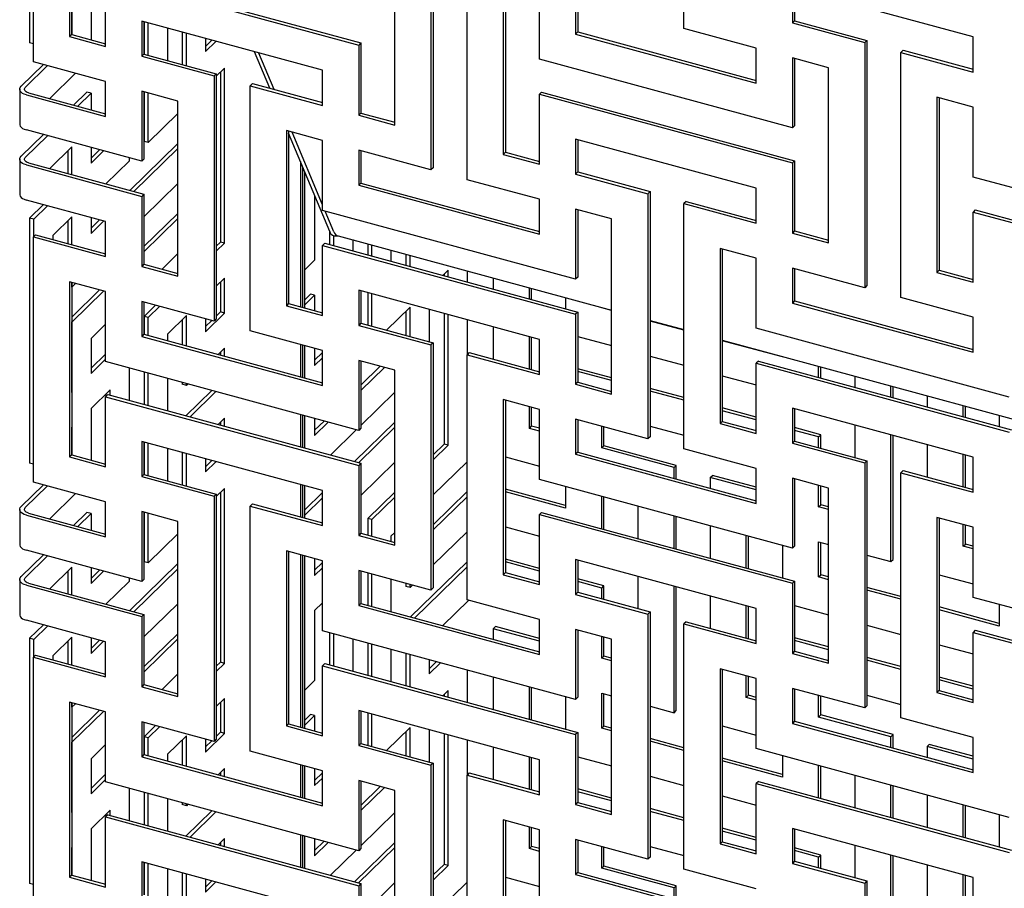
# Model space of a CAD drawing. Header units: millimetres. Extents: x 441 to 4541, y 1015 to 3885.
# Tile 20 of 33: x 3531 to 3782, y 3253 to 3474. Entities that reach past the tile are written whole.
import ezdxf

# ---------------------------------------------------------------- set-up
doc = ezdxf.new("R2010")
doc.units = ezdxf.units.MM
doc.header["$LTSCALE"] = 15

msp = doc.modelspace()

# ---------------------------------------------------------------- linework, layer by layer
for p, q in [((3533.77, 3530.71), (3533.77, 3468.2)), ((3534.72, 3463.38), (3534.72, 3525.88)), ((3543.93, 3514.45), (3543.93, 3469.81)), ((3544.49, 3514.3), (3544.49, 3470.35)), ((3636.62, 3498.89), (3636.62, 3436.38)), ((3636.06, 3498.34), (3636.06, 3435.84)), ((3645.27, 3433.33), (3645.27, 3495.84)), ((3626.85, 3447.27), (3626.85, 3491.91)), ((3700.55, 3471.88), (3700.55, 3489.74)), ((3553.15, 3467.3), (3553.15, 3485.16)), ((3553.15, 3485.16), (3617.64, 3467.63)), ((3553.71, 3485.71), (3618.2, 3468.18)), ((3654.49, 3484.4), (3654.49, 3439.76)), ((3655.05, 3484.25), (3655.05, 3440.31)), ((3549.42, 3482.15), (3549.42, 3469.01)), ((3663.7, 3464.04), (3663.7, 3481.9)), ((3774.25, 3469.71), (3728.19, 3482.23)), ((3728.19, 3482.23), (3728.19, 3473.3)), ((3728.75, 3482.08), (3728.75, 3473.85)), ((3672.91, 3479.4), (3672.91, 3470.47)), ((3673.47, 3479.24), (3673.47, 3471.01)), ((3544.56, 3470.34), (3544.56, 3477.4)), ((3608.42, 3461.21), (3562.36, 3473.73)), ((3562.36, 3473.73), (3562.36, 3464.8)), ((3562.92, 3473.57), (3562.92, 3465.35)), ((3562.94, 3473.57), (3562.94, 3465.34)), ((3728.75, 3473.85), (3728.19, 3473.3)), ((3728.19, 3473.3), (3746.61, 3468.3)), ((3728.75, 3473.85), (3747.17, 3468.84)), ((3564, 3465.05), (3564, 3473.28)), ((3568.87, 3471.96), (3568.87, 3463.73)), ((3572.66, 3470.93), (3572.66, 3462.7)), ((3673.47, 3471.01), (3672.91, 3470.47)), ((3673.47, 3471.01), (3718.98, 3458.65)), ((3718.98, 3466.88), (3700.55, 3471.88)), ((3544.49, 3470.35), (3543.93, 3469.81)), ((3543.93, 3469.81), (3553.15, 3467.3)), ((3544.49, 3470.35), (3553.15, 3468)), ((3573.73, 3462.41), (3573.73, 3470.64)), ((3578.59, 3469.32), (3578.59, 3465.97)), ((3580.2, 3468.88), (3578.59, 3467.3)), ((3578.59, 3465.97), (3581.27, 3468.59)), ((3672.91, 3470.47), (3718.98, 3457.95)), ((3747.17, 3468.84), (3746.61, 3468.3)), ((3746.61, 3468.3), (3746.61, 3405.79)), ((3747.17, 3468.84), (3747.17, 3406.34)), ((3774.25, 3460.78), (3774.25, 3469.71)), ((3534.72, 3467.95), (3533.77, 3468.2)), ((3594.97, 3456.64), (3591.08, 3465.92)), ((3618.2, 3468.18), (3617.64, 3467.63)), ((3617.64, 3467.63), (3617.64, 3449.78)), ((3618.2, 3468.18), (3618.2, 3450.32)), ((3718.98, 3457.95), (3718.98, 3466.88)), ((3756.39, 3466.34), (3755.83, 3465.79)), ((3755.83, 3403.29), (3755.83, 3465.79)), ((3755.83, 3465.79), (3774.25, 3460.78)), ((3756.39, 3466.34), (3774.25, 3461.48)), ((3553.15, 3458.37), (3534.72, 3463.38)), ((3562.92, 3465.35), (3562.36, 3464.8)), ((3562.36, 3464.8), (3580.78, 3459.79)), ((3562.92, 3465.35), (3581.34, 3460.34)), ((3596.11, 3456.32), (3592.23, 3465.61)), ((3728.19, 3446.52), (3663.7, 3464.04)), ((3737.4, 3461.87), (3728.19, 3464.37)), ((3728.19, 3464.37), (3728.19, 3446.52)), ((3728.75, 3464.22), (3728.75, 3447.06)), ((3537.27, 3462.69), (3531.61, 3457.16)), ((3532.67, 3456.87), (3538.33, 3462.4)), ((3583.45, 3461.79), (3581.34, 3459.74)), ((3582.39, 3460.75), (3582.39, 3417.43)), ((3583.45, 3417.15), (3583.45, 3461.79)), ((3608.42, 3452.28), (3608.42, 3461.21)), ((3737.4, 3417.23), (3737.4, 3461.87)), ((3545.49, 3460.45), (3538.89, 3454.02)), ((3553.15, 3449.44), (3553.15, 3458.37)), ((3581.34, 3460.34), (3580.78, 3459.79)), ((3580.78, 3459.79), (3580.78, 3397.29)), ((3581.34, 3460.34), (3581.34, 3397.83)), ((3531.24, 3456.39), (3531.24, 3447.46)), ((3571.57, 3453.36), (3562.36, 3455.87)), ((3562.36, 3455.87), (3562.36, 3438.01)), ((3590.56, 3457.83), (3590, 3457.29)), ((3590, 3394.78), (3590, 3457.29)), ((3590, 3457.29), (3608.42, 3452.28)), ((3590.56, 3457.83), (3608.42, 3452.98)), ((3532.95, 3454.93), (3553.15, 3449.44)), ((3533.51, 3455.48), (3553.15, 3450.14)), ((3548.36, 3455.65), (3544.99, 3452.36)), ((3546.05, 3452.07), (3549.42, 3455.36)), ((3549.42, 3455.36), (3548.36, 3455.65)), ((3549.42, 3455.36), (3549.42, 3451.16)), ((3562.92, 3455.72), (3562.92, 3438.56)), ((3562.94, 3455.71), (3562.94, 3443.1)), ((3564, 3442.81), (3564, 3455.42)), ((3571.57, 3408.72), (3571.57, 3453.36)), ((3664.26, 3455.66), (3663.7, 3455.11)), ((3663.7, 3437.26), (3663.7, 3455.11)), ((3663.7, 3455.11), (3728.19, 3437.59)), ((3664.26, 3455.66), (3728.75, 3438.13)), ((3774.25, 3451.85), (3765.04, 3454.36)), ((3765.04, 3454.36), (3765.04, 3409.71)), ((3765.6, 3454.21), (3765.6, 3410.26)), ((3774.25, 3434), (3774.25, 3451.85)), ((3571.57, 3450.2), (3564, 3442.81)), ((3618.2, 3450.32), (3617.64, 3449.78)), ((3617.64, 3449.78), (3626.85, 3447.27)), ((3618.2, 3450.32), (3626.85, 3447.97)), ((3562.36, 3438.01), (3532.95, 3446.01)), ((3608.42, 3443.35), (3599.21, 3445.85)), ((3599.21, 3445.85), (3599.21, 3401.21)), ((3599.77, 3445.7), (3599.77, 3401.76)), ((3728.75, 3447.06), (3728.19, 3446.52)), ((3537.27, 3444.83), (3531.61, 3439.3)), ((3532.67, 3439.01), (3538.33, 3444.54)), ((3610.25, 3420.1), (3599.77, 3445.15)), ((3608.42, 3426.89), (3600.66, 3445.46)), ((3608.42, 3425.49), (3608.42, 3443.35)), ((3718.98, 3431.16), (3672.91, 3443.68)), ((3672.91, 3443.68), (3672.91, 3434.75)), ((3673.47, 3443.53), (3673.47, 3435.3)), ((3544.56, 3441.69), (3538.89, 3436.16)), ((3544.56, 3434.62), (3544.56, 3441.69)), ((3549.42, 3441.53), (3549.42, 3437.51)), ((3551.58, 3440.94), (3549.42, 3438.83)), ((3571.57, 3442.59), (3559.3, 3430.61)), ((3560.36, 3430.32), (3571.57, 3441.27)), ((3564, 3442.81), (3562.94, 3443.1)), ((3636.06, 3435.84), (3617.64, 3440.85)), ((3617.64, 3440.85), (3617.64, 3431.92)), ((3618.2, 3440.69), (3618.2, 3432.46)), ((3531.24, 3438.53), (3531.24, 3429.6)), ((3543.5, 3440.65), (3543.5, 3434.91)), ((3549.42, 3437.51), (3552.64, 3440.65)), ((3559.14, 3438.89), (3559.14, 3438.07)), ((3562.92, 3438.56), (3562.36, 3438.01)), ((3655.05, 3440.31), (3654.49, 3439.76)), ((3654.49, 3439.76), (3663.7, 3437.26)), ((3655.05, 3440.31), (3663.7, 3437.96)), ((3532.95, 3437.08), (3562.36, 3429.08)), ((3533.51, 3437.62), (3562.92, 3429.63)), ((3559.14, 3438.07), (3553.2, 3432.27)), ((3602.78, 3437.95), (3602.78, 3400.94)), ((3603.34, 3436.61), (3603.34, 3400.79)), ((3636.62, 3436.38), (3636.06, 3435.84)), ((3728.75, 3438.13), (3728.19, 3437.59)), ((3728.19, 3437.59), (3728.19, 3419.73)), ((3728.75, 3438.13), (3728.75, 3420.28)), ((3603.9, 3400.63), (3603.9, 3435.27)), ((3663.7, 3428.33), (3645.27, 3433.33)), ((3673.47, 3435.3), (3672.91, 3434.75)), ((3672.91, 3434.75), (3691.34, 3429.75)), ((3673.47, 3435.3), (3691.9, 3430.29)), ((3838.74, 3416.47), (3774.25, 3434)), ((3571.57, 3432.34), (3562.92, 3423.9)), ((3618.2, 3432.46), (3617.64, 3431.92)), ((3617.64, 3431.92), (3663.7, 3419.4)), ((3618.2, 3432.46), (3663.7, 3420.1)), ((3718.98, 3422.23), (3718.98, 3431.16)), ((3553.15, 3422.66), (3532.95, 3428.15)), ((3562.92, 3429.63), (3562.36, 3429.08)), ((3562.36, 3429.08), (3562.36, 3411.22)), ((3562.92, 3429.63), (3562.92, 3411.77)), ((3606.42, 3429.25), (3606.42, 3412.78)), ((3663.7, 3419.4), (3663.7, 3428.33)), ((3691.9, 3430.29), (3691.34, 3429.75)), ((3691.34, 3429.75), (3691.34, 3367.24)), ((3691.9, 3430.29), (3691.9, 3367.79)), ((3537.27, 3426.97), (3533.77, 3423.56)), ((3534.84, 3423.27), (3538.33, 3426.68)), ((3682.12, 3423.32), (3672.91, 3425.82)), ((3672.91, 3425.82), (3672.91, 3407.97)), ((3673.47, 3425.67), (3673.47, 3408.51)), ((3701.11, 3427.79), (3700.55, 3427.24)), ((3700.55, 3364.74), (3700.55, 3427.24)), ((3700.55, 3427.24), (3718.98, 3422.23)), ((3701.11, 3427.79), (3718.98, 3422.93)), ((3774.81, 3425.61), (3774.25, 3425.07)), ((3774.81, 3425.61), (3839.3, 3408.09)), ((3534.84, 3423.27), (3533.77, 3423.56)), ((3533.77, 3423.56), (3533.77, 3361.06)), ((3534.84, 3418.85), (3534.84, 3423.27)), ((3544.56, 3423.83), (3539.7, 3419.09)), ((3544.56, 3416.76), (3544.56, 3423.83)), ((3549.42, 3423.67), (3549.42, 3419.65)), ((3571.57, 3424.74), (3562.92, 3416.29)), ((3562.92, 3414.97), (3571.57, 3423.41)), ((3672.91, 3407.97), (3608.42, 3425.49)), ((3611.28, 3420.07), (3609.08, 3425.31)), ((3682.12, 3378.68), (3682.12, 3423.32)), ((3774.25, 3407.21), (3774.25, 3425.07)), ((3774.25, 3425.07), (3838.74, 3407.54)), ((3543.5, 3422.8), (3543.5, 3417.05)), ((3551.58, 3423.08), (3549.42, 3420.97)), ((3549.42, 3419.65), (3552.64, 3422.79)), ((3553.15, 3413.73), (3553.15, 3422.66)), ((3535.28, 3419.28), (3534.72, 3418.74)), ((3534.72, 3356.23), (3534.72, 3418.74)), ((3534.72, 3418.74), (3553.15, 3413.73)), ((3535.28, 3419.28), (3553.15, 3414.43)), ((3539.7, 3419.09), (3539.7, 3418.08)), ((3610.22, 3420.16), (3610.22, 3416.77)), ((3611.28, 3416.48), (3611.28, 3419.06)), ((3611.37, 3419.05), (3612.4, 3419.02)), ((3612.42, 3419.05), (3682.12, 3400.1)), ((3728.75, 3420.28), (3728.19, 3419.73)), ((3728.19, 3419.73), (3737.4, 3417.23)), ((3728.75, 3420.28), (3737.4, 3417.93)), ((3582.39, 3417.43), (3581.34, 3416.42)), ((3581.34, 3415.09), (3583.45, 3417.15)), ((3583.45, 3417.15), (3582.39, 3417.43)), ((3608.98, 3417.11), (3608.42, 3416.56)), ((3608.42, 3398.71), (3608.42, 3416.56)), ((3608.42, 3416.56), (3672.91, 3399.04)), ((3608.98, 3417.11), (3673.47, 3399.58)), ((3616.14, 3418.04), (3616.14, 3415.16)), ((3619.94, 3417), (3619.94, 3414.13)), ((3621.01, 3413.84), (3621.01, 3416.71)), ((3718.98, 3413.3), (3709.76, 3415.81)), ((3709.76, 3415.81), (3709.76, 3371.16)), ((3710.32, 3415.66), (3710.32, 3371.71)), ((3571.57, 3414.48), (3567.52, 3410.52)), ((3625.87, 3415.39), (3625.87, 3412.52)), ((3629.67, 3414.36), (3629.67, 3411.49)), ((3630.73, 3411.2), (3630.73, 3414.07)), ((3718.98, 3395.45), (3718.98, 3413.3)), ((3562.92, 3411.77), (3562.36, 3411.22)), ((3562.36, 3411.22), (3571.57, 3408.72)), ((3562.92, 3411.77), (3571.57, 3409.42)), ((3606.42, 3412.78), (3603.9, 3410.32)), ((3746.61, 3405.79), (3728.19, 3410.8)), ((3728.19, 3410.8), (3728.19, 3401.87)), ((3728.75, 3410.65), (3728.75, 3402.42)), ((3583.47, 3408.24), (3581.34, 3406.16)), ((3583.47, 3399.31), (3583.47, 3408.24)), ((3640.45, 3410.28), (3639.07, 3408.93)), ((3639.39, 3409.24), (3639.39, 3408.85)), ((3640.45, 3408.56), (3640.45, 3410.28)), ((3645.31, 3410.11), (3645.31, 3407.24)), ((3651.96, 3408.3), (3651.96, 3405.43)), ((3673.47, 3408.51), (3672.91, 3407.97)), ((3765.6, 3410.26), (3765.04, 3409.71)), ((3765.04, 3409.71), (3774.25, 3407.21)), ((3765.6, 3410.26), (3774.25, 3407.91)), ((3553.15, 3404.8), (3543.93, 3407.3)), ((3543.93, 3407.3), (3543.93, 3362.66)), ((3544.49, 3407.15), (3544.49, 3363.21)), ((3544.56, 3405.97), (3544.49, 3405.99)), ((3544.56, 3405.97), (3544.56, 3407.13)), ((3545.49, 3406.88), (3544.56, 3405.97)), ((3582.41, 3407.2), (3582.41, 3399.6)), ((3661.17, 3402.93), (3661.17, 3405.8)), ((3661.73, 3402.77), (3661.73, 3405.65)), ((3747.17, 3406.34), (3746.61, 3405.79)), ((3551.58, 3405.22), (3544.49, 3398.31)), ((3544.56, 3397.04), (3552.64, 3404.94)), ((3553.15, 3386.94), (3553.15, 3404.8)), ((3605.36, 3404.14), (3603.9, 3402.72)), ((3603.9, 3401.39), (3606.42, 3403.85)), ((3606.42, 3403.85), (3605.36, 3404.14)), ((3606.42, 3403.85), (3606.42, 3399.95)), ((3663.7, 3392.61), (3617.64, 3405.13)), ((3617.64, 3405.13), (3617.64, 3396.2)), ((3618.2, 3404.98), (3618.2, 3396.75)), ((3619.94, 3404.5), (3619.94, 3396.27)), ((3621.01, 3395.99), (3621.01, 3404.21)), ((3670.38, 3403.3), (3670.38, 3400.42)), ((3774.25, 3398.28), (3755.83, 3403.29)), ((3580.78, 3397.29), (3562.36, 3402.3)), ((3562.36, 3402.3), (3562.36, 3393.37)), ((3562.92, 3402.14), (3562.92, 3393.91)), ((3565.89, 3401.34), (3562.94, 3398.46)), ((3564, 3398.17), (3566.95, 3401.05)), ((3599.77, 3401.76), (3599.21, 3401.21)), ((3599.21, 3401.21), (3608.42, 3398.71)), ((3599.77, 3401.76), (3608.42, 3399.4)), ((3630.73, 3400.79), (3624.76, 3394.96)), ((3630.73, 3393.34), (3630.73, 3400.79)), ((3679.59, 3400.64), (3679.59, 3400.79)), ((3679.59, 3400.64), (3679.71, 3400.76)), ((3682.12, 3399.96), (3679.59, 3400.64)), ((3728.75, 3402.42), (3728.19, 3401.87)), ((3728.19, 3401.87), (3774.25, 3389.35)), ((3728.75, 3402.42), (3774.25, 3390.05)), ((3564, 3398.17), (3562.94, 3398.46)), ((3562.94, 3398.46), (3562.94, 3393.91)), ((3564, 3393.62), (3564, 3398.17)), ((3573.73, 3398.73), (3568.87, 3393.98)), ((3573.73, 3390.98), (3573.73, 3398.73)), ((3578.59, 3394.54), (3583.47, 3399.31)), ((3582.41, 3399.6), (3581.34, 3398.56)), ((3583.47, 3399.31), (3582.41, 3399.6)), ((3629.67, 3399.75), (3629.67, 3393.63)), ((3635.59, 3400.25), (3635.59, 3392.02)), ((3639.39, 3399.22), (3639.39, 3365.92)), ((3640.45, 3365.64), (3640.45, 3398.93)), ((3673.47, 3399.58), (3672.91, 3399.04)), ((3672.91, 3399.04), (3672.91, 3381.18)), ((3673.47, 3399.58), (3673.47, 3381.73)), ((3774.25, 3389.35), (3774.25, 3398.28)), ((3544.56, 3397.04), (3544.49, 3397.06)), ((3544.56, 3379.19), (3544.56, 3397.04)), ((3553.15, 3396.5), (3549.42, 3392.86)), ((3572.66, 3397.69), (3572.66, 3391.26)), ((3578.59, 3397.89), (3578.59, 3394.54)), ((3580.2, 3397.45), (3578.59, 3395.87)), ((3581.34, 3397.83), (3580.78, 3397.29)), ((3618.2, 3396.75), (3617.64, 3396.2)), ((3617.64, 3396.2), (3636.06, 3391.19)), ((3618.2, 3396.75), (3636.62, 3391.74)), ((3645.31, 3397.61), (3645.31, 3388.73)), ((3651.96, 3395.8), (3651.96, 3387.57)), ((3691.9, 3397.45), (3700.55, 3395.1)), ((3700.55, 3394.95), (3691.9, 3397.3)), ((3562.92, 3393.91), (3562.36, 3393.37)), ((3562.36, 3393.37), (3608.42, 3380.85)), ((3562.92, 3393.91), (3608.42, 3381.55)), ((3568.87, 3393.98), (3568.87, 3392.3)), ((3608.42, 3389.78), (3590, 3394.78)), ((3661.17, 3385.07), (3661.17, 3393.3)), ((3661.73, 3384.92), (3661.73, 3393.15)), ((3673.47, 3393.38), (3682.12, 3391.03)), ((3783.46, 3377.92), (3718.98, 3395.45)), ((3549.42, 3392.86), (3549.42, 3383.93)), ((3602.78, 3391.31), (3602.78, 3383.08)), ((3603.34, 3391.16), (3603.34, 3382.93)), ((3603.9, 3382.78), (3603.9, 3391.01)), ((3636.62, 3391.74), (3636.06, 3391.19)), ((3636.06, 3391.19), (3636.06, 3328.69)), ((3636.62, 3391.74), (3636.62, 3329.24)), ((3663.7, 3383.68), (3663.7, 3392.61)), ((3710.32, 3392.44), (3792.68, 3370.06)), ((3725.66, 3388.13), (3710.32, 3392.29)), ((3553.15, 3388.89), (3549.42, 3385.26)), ((3583.47, 3390.38), (3581.83, 3388.77)), ((3582.41, 3389.35), (3582.41, 3388.62)), ((3583.47, 3388.33), (3583.47, 3390.38)), ((3606.42, 3390.32), (3606.42, 3385.99)), ((3608.42, 3389.27), (3606.42, 3387.32)), ((3608.42, 3380.85), (3608.42, 3389.78)), ((3645.83, 3389.24), (3645.27, 3388.69)), ((3645.27, 3326.19), (3645.27, 3388.69)), ((3645.27, 3388.69), (3663.7, 3383.68)), ((3645.83, 3389.24), (3663.7, 3384.38)), ((3691.9, 3388.37), (3700.55, 3386.02)), ((3725.66, 3388.27), (3725.66, 3388.13)), ((3549.42, 3383.93), (3553.15, 3387.57)), ((3617.64, 3369.42), (3553.15, 3386.94)), ((3606.42, 3385.99), (3608.42, 3387.95)), ((3626.85, 3384.77), (3617.64, 3387.27)), ((3617.64, 3387.27), (3617.64, 3369.42)), ((3618.2, 3387.12), (3618.2, 3369.96)), ((3623.14, 3385.78), (3618.2, 3380.95)), ((3618.2, 3379.63), (3624.2, 3385.49)), ((3719.54, 3387.06), (3718.98, 3386.52)), ((3718.98, 3368.66), (3718.98, 3386.52)), ((3718.98, 3386.52), (3783.46, 3368.99)), ((3719.54, 3387.06), (3784.02, 3369.54)), ((3734.87, 3382.9), (3734.87, 3385.77)), ((3735.43, 3382.74), (3735.43, 3385.62)), ((3559.14, 3385.31), (3559.14, 3377.08)), ((3562.94, 3384.28), (3562.94, 3376.05)), ((3564, 3375.76), (3564, 3383.99)), ((3626.85, 3340.13), (3626.85, 3384.77)), ((3682.12, 3382.8), (3673.47, 3385.15)), ((3682.12, 3382.1), (3673.47, 3384.45)), ((3710.32, 3383.36), (3718.98, 3381.01)), ((3744.08, 3383.27), (3744.08, 3380.39)), ((3568.87, 3382.67), (3568.87, 3374.44)), ((3572.66, 3381.64), (3572.66, 3381.16)), ((3573.73, 3380.87), (3572.66, 3381.16)), ((3573.73, 3380.87), (3573.73, 3381.35)), ((3574.11, 3381.24), (3573.73, 3380.87)), ((3673.47, 3381.73), (3672.91, 3381.18)), ((3672.91, 3381.18), (3682.12, 3378.68)), ((3673.47, 3381.73), (3682.12, 3379.37)), ((3753.29, 3377.89), (3753.29, 3380.76)), ((3753.86, 3377.74), (3753.86, 3380.61)), ((3544.56, 3379.19), (3544.49, 3379.2)), ((3544.49, 3379.12), (3544.56, 3379.19)), ((3554.28, 3379.75), (3549.42, 3375)), ((3553.71, 3378.56), (3553.15, 3378.01)), ((3553.15, 3360.16), (3553.15, 3378.01)), ((3553.15, 3378.01), (3617.64, 3360.49)), ((3553.22, 3378.71), (3553.22, 3378.08)), ((3553.71, 3378.56), (3618.2, 3361.03)), ((3554.28, 3378.4), (3554.28, 3379.75)), ((3580.2, 3379.59), (3573.61, 3373.15)), ((3574.67, 3372.86), (3581.27, 3379.3)), ((3626.85, 3379.15), (3618.2, 3370.7)), ((3700.55, 3377.79), (3691.9, 3380.14)), ((3700.55, 3377.09), (3691.9, 3379.44)), ((3762.51, 3378.26), (3762.51, 3375.38)), ((3663.7, 3374.75), (3654.49, 3377.26)), ((3654.49, 3377.26), (3654.49, 3332.61)), ((3655.05, 3377.11), (3655.05, 3333.16)), ((3661.17, 3369.94), (3661.17, 3375.44)), ((3771.72, 3372.88), (3771.72, 3375.75)), ((3772.28, 3372.73), (3772.28, 3375.6)), ((3549.42, 3375), (3549.42, 3361.87)), ((3602.78, 3373.45), (3602.78, 3365.22)), ((3603.34, 3373.3), (3603.34, 3365.07)), ((3603.9, 3364.92), (3603.9, 3373.15)), ((3661.73, 3370.48), (3661.73, 3375.29)), ((3663.7, 3356.9), (3663.7, 3374.75)), ((3718.98, 3372.78), (3710.32, 3375.13)), ((3718.98, 3372.08), (3710.32, 3374.44)), ((3774.25, 3362.57), (3728.19, 3375.08)), ((3728.19, 3375.08), (3728.19, 3366.16)), ((3728.75, 3374.93), (3728.75, 3366.7)), ((3780.93, 3373.25), (3780.93, 3370.38)), ((3583.47, 3372.52), (3581.83, 3370.92)), ((3582.41, 3371.49), (3582.41, 3370.76)), ((3583.47, 3370.47), (3583.47, 3372.52)), ((3606.42, 3372.46), (3606.42, 3368.14)), ((3608.83, 3371.81), (3606.42, 3369.46)), ((3606.42, 3368.14), (3609.89, 3371.52)), ((3626.85, 3371.54), (3616.54, 3361.48)), ((3661.17, 3369.94), (3661.73, 3370.48)), ((3663.7, 3369.95), (3661.73, 3370.48)), ((3691.34, 3367.24), (3672.91, 3372.25)), ((3672.91, 3372.25), (3672.91, 3363.32)), ((3673.47, 3372.1), (3673.47, 3363.87)), ((3679.59, 3364.93), (3679.59, 3370.43)), ((3691.9, 3370.51), (3700.55, 3368.16)), ((3710.32, 3371.71), (3709.76, 3371.16)), ((3709.76, 3371.16), (3718.98, 3368.66)), ((3710.32, 3371.71), (3718.98, 3369.36)), ((3744.08, 3370.76), (3744.08, 3362.54)), ((3544.56, 3370.26), (3544.49, 3370.2)), ((3544.56, 3363.19), (3544.56, 3370.26)), ((3617.04, 3369.58), (3610.45, 3363.14)), ((3617.6, 3361.19), (3626.85, 3370.22)), ((3618.2, 3369.96), (3617.64, 3369.42)), ((3663.7, 3369.25), (3661.17, 3369.94)), ((3680.15, 3365.48), (3680.15, 3370.28)), ((3735.43, 3368.31), (3728.75, 3370.13)), ((3734.87, 3367.76), (3728.75, 3369.43)), ((3734.87, 3367.76), (3735.43, 3368.31)), ((3735.43, 3364.89), (3735.43, 3368.31)), ((3753.29, 3335.97), (3753.29, 3368.26)), ((3753.86, 3336.52), (3753.86, 3368.11)), ((3608.42, 3354.06), (3562.36, 3366.58)), ((3562.36, 3366.58), (3562.36, 3357.65)), ((3562.92, 3366.43), (3562.92, 3358.2)), ((3562.94, 3366.42), (3562.94, 3358.19)), ((3564, 3357.9), (3564, 3366.13)), ((3639.39, 3365.92), (3636.62, 3363.22)), ((3636.62, 3361.9), (3640.45, 3365.64)), ((3640.45, 3365.64), (3639.39, 3365.92)), ((3679.59, 3364.93), (3680.15, 3365.48)), ((3698.58, 3360.47), (3680.15, 3365.48)), ((3691.9, 3367.79), (3691.34, 3367.24)), ((3728.75, 3366.7), (3728.19, 3366.16)), ((3728.19, 3366.16), (3746.61, 3361.15)), ((3728.75, 3366.7), (3747.17, 3361.7)), ((3734.87, 3365.04), (3734.87, 3367.76)), ((3762.51, 3365.76), (3762.51, 3357.53)), ((3544.49, 3363.21), (3543.93, 3362.66)), ((3544.49, 3363.21), (3553.15, 3360.85)), ((3568.87, 3364.81), (3568.87, 3356.58)), ((3572.66, 3363.78), (3572.66, 3355.55)), ((3573.73, 3355.26), (3573.73, 3363.49)), ((3673.47, 3363.87), (3672.91, 3363.32)), ((3672.91, 3363.32), (3718.98, 3350.8)), ((3673.47, 3363.87), (3718.98, 3351.5)), ((3698.02, 3359.92), (3679.59, 3364.93)), ((3718.98, 3359.73), (3700.55, 3364.74)), ((3771.72, 3355.02), (3771.72, 3363.25)), ((3772.28, 3354.87), (3772.28, 3363.1)), ((3534.72, 3360.8), (3533.77, 3361.06)), ((3543.93, 3362.66), (3553.15, 3360.16)), ((3578.59, 3362.17), (3578.59, 3358.83)), ((3580.2, 3361.73), (3578.59, 3360.15)), ((3578.59, 3358.83), (3581.27, 3361.44)), ((3618.2, 3361.03), (3617.64, 3360.49)), ((3617.64, 3360.49), (3617.64, 3342.63)), ((3626.85, 3361.29), (3618.2, 3352.84)), ((3618.2, 3361.03), (3618.2, 3343.18)), ((3645.27, 3361.41), (3636.62, 3352.97)), ((3655.05, 3362.67), (3663.7, 3360.32)), ((3698.02, 3359.92), (3698.58, 3360.47)), ((3698.58, 3357.04), (3698.58, 3360.47)), ((3747.17, 3361.7), (3746.61, 3361.15)), ((3746.61, 3361.15), (3746.61, 3298.65)), ((3747.17, 3361.7), (3747.17, 3299.19)), ((3774.25, 3353.64), (3774.25, 3362.57)), ((3562.92, 3358.2), (3562.36, 3357.65)), ((3562.92, 3358.2), (3581.34, 3353.19)), ((3698.02, 3357.2), (3698.02, 3359.92)), ((3707.23, 3357.42), (3707.79, 3357.96)), ((3718.98, 3354.93), (3707.79, 3357.96)), ((3718.98, 3350.8), (3718.98, 3359.73)), ((3756.39, 3359.19), (3755.83, 3358.64)), ((3755.83, 3296.14), (3755.83, 3358.64)), ((3755.83, 3358.64), (3774.25, 3353.64)), ((3756.39, 3359.19), (3774.25, 3354.34)), ((3537.27, 3355.54), (3531.61, 3350.01)), ((3553.15, 3351.23), (3534.72, 3356.23)), ((3562.36, 3357.65), (3580.78, 3352.64)), ((3602.78, 3355.59), (3602.78, 3347.37)), ((3603.34, 3355.44), (3603.34, 3347.21)), ((3728.19, 3339.37), (3663.7, 3356.9)), ((3707.23, 3357.42), (3707.23, 3354.69)), ((3718.98, 3354.23), (3707.23, 3357.42)), ((3737.4, 3354.72), (3728.19, 3357.23)), ((3728.19, 3357.23), (3728.19, 3339.37)), ((3728.75, 3357.07), (3728.75, 3339.92)), ((3734.87, 3349.91), (3734.87, 3355.41)), ((3532.67, 3349.73), (3538.33, 3355.25)), ((3545.49, 3353.31), (3538.89, 3346.87)), ((3581.34, 3353.19), (3580.78, 3352.64)), ((3583.45, 3354.64), (3581.34, 3352.59)), ((3581.34, 3353.19), (3581.34, 3290.69)), ((3582.39, 3353.61), (3582.39, 3310.29)), ((3583.45, 3310), (3583.45, 3354.64)), ((3603.9, 3347.06), (3603.9, 3355.29)), ((3608.42, 3353.56), (3603.9, 3349.14)), ((3608.42, 3345.13), (3608.42, 3354.06)), ((3626.85, 3353.68), (3619.94, 3346.94)), ((3645.27, 3353.81), (3636.62, 3345.36)), ((3670.38, 3350.27), (3655.05, 3354.44)), ((3670.38, 3349.58), (3655.05, 3353.74)), ((3670.38, 3355.08), (3670.38, 3349.58)), ((3735.43, 3350.45), (3735.43, 3355.26)), ((3737.4, 3310.08), (3737.4, 3354.72)), ((3553.15, 3342.3), (3553.15, 3351.23)), ((3580.78, 3352.64), (3580.78, 3290.14)), ((3590.56, 3350.69), (3590, 3350.14)), ((3590.56, 3350.69), (3608.42, 3345.83)), ((3603.9, 3347.82), (3608.42, 3352.23)), ((3621.01, 3346.66), (3626.85, 3352.36)), ((3636.62, 3344.04), (3645.27, 3352.49)), ((3679.59, 3344.35), (3679.59, 3352.58)), ((3680.15, 3344.19), (3680.15, 3352.42)), ((3734.87, 3349.91), (3735.43, 3350.45)), ((3737.4, 3349.92), (3735.43, 3350.45)), ((3531.24, 3349.25), (3531.24, 3340.32)), ((3533.51, 3348.33), (3553.15, 3343)), ((3548.36, 3348.51), (3544.99, 3345.21)), ((3546.05, 3344.93), (3549.42, 3348.22)), ((3549.42, 3348.22), (3548.36, 3348.51)), ((3549.42, 3348.22), (3549.42, 3344.01)), ((3571.57, 3346.22), (3562.36, 3348.72)), ((3562.36, 3348.72), (3562.36, 3330.87)), ((3562.92, 3348.57), (3562.92, 3331.41)), ((3562.94, 3348.56), (3562.94, 3335.95)), ((3564, 3335.66), (3564, 3348.28)), ((3590, 3287.64), (3590, 3350.14)), ((3590, 3350.14), (3608.42, 3345.13)), ((3664.26, 3348.51), (3663.7, 3347.97)), ((3663.7, 3330.11), (3663.7, 3347.97)), ((3663.7, 3347.97), (3728.19, 3330.44)), ((3664.26, 3348.51), (3728.75, 3330.99)), ((3688.81, 3350.07), (3688.81, 3341.84)), ((3737.4, 3349.22), (3734.87, 3349.91)), ((3532.95, 3347.79), (3553.15, 3342.3)), ((3571.57, 3301.58), (3571.57, 3346.22)), ((3621.01, 3346.66), (3619.94, 3346.94)), ((3619.94, 3346.94), (3619.94, 3342.7)), ((3621.01, 3342.41), (3621.01, 3346.66)), ((3698.02, 3339.34), (3698.02, 3347.57)), ((3698.58, 3339.19), (3698.58, 3347.42)), ((3774.25, 3344.71), (3765.04, 3347.21)), ((3765.04, 3347.21), (3765.04, 3302.57)), ((3765.6, 3347.06), (3765.6, 3303.11)), ((3771.72, 3339.89), (3771.72, 3345.4)), ((3571.57, 3343.05), (3564, 3335.66)), ((3618.2, 3343.18), (3617.64, 3342.63)), ((3618.2, 3343.18), (3626.85, 3340.82)), ((3626.85, 3343.43), (3625.87, 3342.47)), ((3645.27, 3343.56), (3636.62, 3335.11)), ((3655.05, 3344.81), (3663.7, 3342.46)), ((3707.23, 3345.07), (3707.23, 3336.83)), ((3772.28, 3340.44), (3772.28, 3345.24)), ((3774.25, 3326.85), (3774.25, 3344.71)), ((3617.64, 3342.63), (3626.85, 3340.13)), ((3625.87, 3342.47), (3625.87, 3341.09)), ((3716.44, 3334.33), (3716.44, 3342.56)), ((3717, 3334.18), (3717, 3342.41)), ((3734.87, 3340.98), (3737.4, 3340.29)), ((3734.87, 3332.05), (3734.87, 3340.98)), ((3735.43, 3332.6), (3735.43, 3340.83)), ((3771.72, 3339.89), (3772.28, 3340.44)), ((3774.25, 3339.9), (3772.28, 3340.44)), ((3562.36, 3330.87), (3532.95, 3338.86)), ((3608.42, 3336.2), (3599.21, 3338.71)), ((3599.21, 3338.71), (3599.21, 3294.06)), ((3599.77, 3338.56), (3599.77, 3294.61)), ((3725.66, 3340.06), (3725.66, 3331.83)), ((3728.75, 3339.92), (3728.19, 3339.37)), ((3774.25, 3339.2), (3771.72, 3339.89)), ((3537.27, 3337.68), (3531.61, 3332.16)), ((3532.67, 3331.87), (3538.33, 3337.4)), ((3571.57, 3335.45), (3559.3, 3323.47)), ((3564, 3335.66), (3562.94, 3335.95)), ((3602.78, 3337.74), (3602.78, 3293.79)), ((3603.34, 3337.59), (3603.34, 3293.64)), ((3603.9, 3293.49), (3603.9, 3337.43)), ((3606.42, 3336.75), (3606.42, 3332.42)), ((3608.42, 3335.7), (3606.42, 3333.75)), ((3608.42, 3318.35), (3608.42, 3336.2)), ((3645.27, 3335.95), (3630.85, 3321.88)), ((3663.7, 3334.23), (3655.05, 3336.58)), ((3663.7, 3333.53), (3655.05, 3335.89)), ((3718.98, 3324.02), (3672.91, 3336.53)), ((3672.91, 3336.53), (3672.91, 3327.61)), ((3673.47, 3336.38), (3673.47, 3328.15)), ((3747.17, 3337.63), (3753.29, 3335.97)), ((3753.29, 3335.97), (3753.86, 3336.52)), ((3544.56, 3334.54), (3538.89, 3329.01)), ((3543.5, 3333.51), (3543.5, 3327.76)), ((3544.56, 3327.47), (3544.56, 3334.54)), ((3549.42, 3334.38), (3549.42, 3330.36)), ((3551.58, 3333.79), (3549.42, 3331.68)), ((3549.42, 3330.36), (3552.64, 3333.51)), ((3560.36, 3323.18), (3571.57, 3334.12)), ((3606.42, 3332.42), (3608.42, 3334.38)), ((3636.06, 3328.69), (3617.64, 3333.7)), ((3617.64, 3333.7), (3617.64, 3324.77)), ((3618.2, 3333.55), (3618.2, 3325.32)), ((3619.94, 3333.07), (3619.94, 3324.84)), ((3621.01, 3324.55), (3621.01, 3332.78)), ((3631.91, 3321.59), (3645.27, 3334.63)), ((3655.05, 3333.16), (3654.49, 3332.61)), ((3655.05, 3333.16), (3663.7, 3330.81)), ((3531.24, 3331.39), (3531.24, 3322.46)), ((3533.51, 3330.48), (3562.92, 3322.48)), ((3559.14, 3330.92), (3553.2, 3325.12)), ((3559.14, 3331.74), (3559.14, 3330.92)), ((3562.92, 3331.41), (3562.36, 3330.87)), ((3625.87, 3331.46), (3625.87, 3323.23)), ((3629.67, 3330.43), (3629.67, 3329.65)), ((3654.49, 3332.61), (3663.7, 3330.11)), ((3680.15, 3329.76), (3673.47, 3331.58)), ((3679.59, 3329.21), (3673.47, 3330.88)), ((3688.81, 3332.21), (3688.81, 3323.99)), ((3728.75, 3330.99), (3728.19, 3330.44)), ((3728.19, 3330.44), (3728.19, 3312.58)), ((3728.75, 3330.99), (3728.75, 3313.13)), ((3734.87, 3332.05), (3735.43, 3332.6)), ((3737.4, 3331.36), (3734.87, 3332.05)), ((3737.4, 3332.06), (3735.43, 3332.6)), ((3765.6, 3332.63), (3774.25, 3330.27)), ((3532.95, 3329.93), (3562.36, 3321.94)), ((3630.73, 3329.36), (3629.67, 3329.65)), ((3630.73, 3329.36), (3630.73, 3330.14)), ((3631.35, 3329.97), (3630.73, 3329.36)), ((3636.62, 3329.24), (3636.06, 3328.69)), ((3673.47, 3328.15), (3672.91, 3327.61)), ((3673.47, 3328.15), (3691.9, 3323.15)), ((3679.59, 3329.21), (3680.15, 3329.76)), ((3679.59, 3326.49), (3679.59, 3329.21)), ((3680.15, 3326.34), (3680.15, 3329.76)), ((3698.02, 3297.42), (3698.02, 3329.71)), ((3698.58, 3297.97), (3698.58, 3329.56)), ((3755.83, 3327.05), (3747.17, 3329.4)), ((3755.83, 3326.35), (3747.17, 3328.7)), ((3608.42, 3325.45), (3606.42, 3323.49)), ((3618.2, 3325.32), (3617.64, 3324.77)), ((3618.2, 3325.32), (3663.7, 3312.95)), ((3645.67, 3326.08), (3639.07, 3319.64)), ((3663.7, 3321.18), (3645.27, 3326.19)), ((3672.91, 3327.61), (3691.34, 3322.6)), ((3707.23, 3327.21), (3707.23, 3318.98)), ((3838.74, 3309.32), (3774.25, 3326.85)), ((3571.57, 3325.19), (3562.92, 3316.75)), ((3606.42, 3323.49), (3606.42, 3305.64)), ((3617.64, 3324.77), (3663.7, 3312.25)), ((3691.9, 3323.15), (3691.34, 3322.6)), ((3691.9, 3323.15), (3691.9, 3260.64)), ((3716.44, 3316.47), (3716.44, 3324.7)), ((3717, 3316.32), (3717, 3324.55)), ((3718.98, 3315.09), (3718.98, 3324.02)), ((3728.75, 3324.78), (3737.4, 3322.43)), ((3780.93, 3320.23), (3765.6, 3324.4)), ((3780.93, 3319.53), (3765.6, 3323.7)), ((3780.93, 3325.03), (3780.93, 3319.53)), ((3553.15, 3315.51), (3532.95, 3321)), ((3562.92, 3322.48), (3562.36, 3321.94)), ((3562.36, 3321.94), (3562.36, 3304.08)), ((3562.92, 3322.48), (3562.92, 3304.63)), ((3663.7, 3312.25), (3663.7, 3321.18)), ((3691.34, 3322.6), (3691.34, 3260.1)), ((3701.11, 3320.64), (3700.55, 3320.09)), ((3701.11, 3320.64), (3718.98, 3315.79)), ((3537.27, 3319.83), (3533.77, 3316.41)), ((3534.84, 3316.12), (3538.33, 3319.54)), ((3672.91, 3300.82), (3608.42, 3318.35)), ((3610.22, 3317.86), (3610.22, 3309.63)), ((3651.96, 3318.87), (3652.52, 3319.41)), ((3651.96, 3318.87), (3651.96, 3316.14)), ((3663.7, 3315.68), (3651.96, 3318.87)), ((3663.7, 3316.38), (3652.52, 3319.41)), ((3682.12, 3316.17), (3672.91, 3318.68)), ((3672.91, 3318.68), (3672.91, 3300.82)), ((3673.47, 3318.52), (3673.47, 3301.37)), ((3700.55, 3257.59), (3700.55, 3320.09)), ((3700.55, 3320.09), (3718.98, 3315.09)), ((3747.17, 3319.78), (3755.83, 3317.42)), ((3774.81, 3318.47), (3774.25, 3317.92)), ((3774.25, 3300.06), (3774.25, 3317.92)), ((3774.25, 3317.92), (3838.74, 3300.39)), ((3774.81, 3318.47), (3839.3, 3300.94)), ((3534.84, 3316.12), (3533.77, 3316.41)), ((3533.77, 3316.41), (3533.77, 3253.91)), ((3534.84, 3311.7), (3534.84, 3316.12)), ((3544.56, 3316.69), (3539.7, 3311.94)), ((3543.5, 3315.65), (3543.5, 3309.9)), ((3544.56, 3309.62), (3544.56, 3316.69)), ((3549.42, 3316.52), (3549.42, 3312.5)), ((3551.58, 3315.94), (3549.42, 3313.83)), ((3549.42, 3312.5), (3552.64, 3315.65)), ((3553.15, 3306.58), (3553.15, 3315.51)), ((3571.57, 3317.59), (3562.92, 3309.14)), ((3562.92, 3307.82), (3571.57, 3316.27)), ((3611.28, 3309.34), (3611.28, 3317.57)), ((3616.14, 3316.25), (3616.14, 3308.02)), ((3619.94, 3315.22), (3619.94, 3306.98)), ((3679.59, 3311.36), (3679.59, 3316.86)), ((3680.15, 3311.9), (3680.15, 3316.71)), ((3682.12, 3271.53), (3682.12, 3316.17)), ((3737.4, 3314.2), (3728.75, 3316.55)), ((3737.4, 3313.5), (3728.75, 3315.85)), ((3621.01, 3306.7), (3621.01, 3314.93)), ((3625.87, 3313.61), (3625.87, 3305.38)), ((3728.75, 3313.13), (3728.19, 3312.58)), ((3728.75, 3313.13), (3737.4, 3310.78)), ((3765.6, 3314.77), (3774.25, 3312.42)), ((3535.28, 3312.14), (3534.72, 3311.59)), ((3534.72, 3249.09), (3534.72, 3311.59)), ((3534.72, 3311.59), (3553.15, 3306.58)), ((3535.28, 3312.14), (3553.15, 3307.28)), ((3539.7, 3311.94), (3539.7, 3310.94)), ((3582.39, 3310.29), (3581.34, 3309.27)), ((3583.45, 3310), (3582.39, 3310.29)), ((3629.67, 3312.57), (3629.67, 3304.34)), ((3630.73, 3304.05), (3630.73, 3312.28)), ((3635.59, 3310.96), (3635.59, 3307.32)), ((3637.45, 3310.46), (3635.59, 3308.64)), ((3635.59, 3307.32), (3638.51, 3310.17)), ((3679.59, 3311.36), (3680.15, 3311.9)), ((3682.12, 3310.67), (3679.59, 3311.36)), ((3682.12, 3311.37), (3680.15, 3311.9)), ((3728.19, 3312.58), (3737.4, 3310.08)), ((3755.83, 3309.19), (3747.17, 3311.55)), ((3755.83, 3308.5), (3747.17, 3310.85)), ((3581.34, 3307.95), (3583.45, 3310)), ((3608.98, 3309.96), (3608.42, 3309.42)), ((3608.42, 3291.56), (3608.42, 3309.42)), ((3608.42, 3309.42), (3672.91, 3291.89)), ((3608.98, 3309.96), (3673.47, 3292.44)), ((3645.31, 3308.32), (3645.31, 3300.09)), ((3718.98, 3306.16), (3709.76, 3308.66)), ((3709.76, 3308.66), (3709.76, 3264.02)), ((3710.32, 3308.51), (3710.32, 3264.56)), ((3571.57, 3307.34), (3567.52, 3303.38)), ((3606.42, 3305.64), (3603.9, 3303.17)), ((3651.96, 3306.52), (3651.96, 3298.28)), ((3716.44, 3301.34), (3716.44, 3306.85)), ((3717, 3301.89), (3717, 3306.69)), ((3718.98, 3288.3), (3718.98, 3306.16)), ((3774.25, 3304.19), (3765.6, 3306.54)), ((3774.25, 3303.49), (3765.6, 3305.84)), ((3562.92, 3304.63), (3562.36, 3304.08)), ((3562.36, 3304.08), (3571.57, 3301.58)), ((3562.92, 3304.63), (3571.57, 3302.27)), ((3640.45, 3303.13), (3639.07, 3301.79)), ((3640.45, 3301.41), (3640.45, 3303.13)), ((3661.17, 3295.78), (3661.17, 3304.01)), ((3661.73, 3295.63), (3661.73, 3303.86)), ((3746.61, 3298.65), (3728.19, 3303.65)), ((3728.19, 3303.65), (3728.19, 3294.72)), ((3728.75, 3303.5), (3728.75, 3295.27)), ((3765.6, 3303.11), (3765.04, 3302.57)), ((3765.6, 3303.11), (3774.25, 3300.76)), ((3553.15, 3297.65), (3543.93, 3300.16)), ((3543.93, 3300.16), (3543.93, 3255.51)), ((3583.47, 3301.09), (3581.34, 3299.02)), ((3583.47, 3292.16), (3583.47, 3301.09)), ((3639.39, 3302.1), (3639.39, 3301.7)), ((3670.38, 3301.51), (3670.38, 3293.28)), ((3673.47, 3301.37), (3672.91, 3300.82)), ((3679.59, 3302.43), (3682.12, 3301.74)), ((3679.59, 3293.5), (3679.59, 3302.43)), ((3680.15, 3294.05), (3680.15, 3302.28)), ((3716.44, 3301.34), (3717, 3301.89)), ((3718.98, 3300.65), (3716.44, 3301.34)), ((3718.98, 3301.35), (3717, 3301.89)), ((3734.87, 3296.33), (3734.87, 3301.84)), ((3735.43, 3296.88), (3735.43, 3301.69)), ((3747.17, 3301.92), (3755.83, 3299.57)), ((3765.04, 3302.57), (3774.25, 3300.06)), ((3544.49, 3300.01), (3544.49, 3256.06)), ((3544.56, 3298.83), (3544.49, 3298.85)), ((3551.58, 3298.08), (3544.49, 3291.16)), ((3544.56, 3298.83), (3544.56, 3299.99)), ((3545.49, 3299.74), (3544.56, 3298.83)), ((3544.56, 3289.9), (3552.64, 3297.79)), ((3553.15, 3279.8), (3553.15, 3297.65)), ((3582.41, 3300.06), (3582.41, 3292.45)), ((3663.7, 3285.47), (3617.64, 3297.98)), ((3617.64, 3297.98), (3617.64, 3289.06)), ((3618.2, 3297.83), (3618.2, 3289.6)), ((3691.9, 3299.08), (3698.02, 3297.42)), ((3698.02, 3297.42), (3698.58, 3297.97)), ((3747.17, 3299.19), (3746.61, 3298.65)), ((3580.78, 3290.14), (3562.36, 3295.15)), ((3562.36, 3295.15), (3562.36, 3286.22)), ((3605.36, 3296.99), (3603.9, 3295.57)), ((3603.9, 3294.25), (3606.42, 3296.71)), ((3606.42, 3296.71), (3605.36, 3296.99)), ((3606.42, 3296.71), (3606.42, 3292.8)), ((3619.94, 3297.36), (3619.94, 3289.13)), ((3621.01, 3288.84), (3621.01, 3297.07)), ((3728.75, 3295.27), (3728.19, 3294.72)), ((3728.75, 3295.27), (3774.25, 3282.9)), ((3734.87, 3296.33), (3735.43, 3296.88)), ((3753.29, 3291.33), (3734.87, 3296.33)), ((3753.86, 3291.87), (3735.43, 3296.88)), ((3774.25, 3291.14), (3755.83, 3296.14)), ((3562.92, 3295), (3562.92, 3286.77)), ((3565.89, 3294.19), (3562.94, 3291.31)), ((3564, 3291.02), (3566.95, 3293.9)), ((3599.77, 3294.61), (3599.21, 3294.06)), ((3599.21, 3294.06), (3608.42, 3291.56)), ((3599.77, 3294.61), (3608.42, 3292.26)), ((3630.73, 3293.64), (3624.76, 3287.82)), ((3629.67, 3292.61), (3629.67, 3286.49)), ((3630.73, 3286.2), (3630.73, 3293.64)), ((3635.59, 3293.1), (3635.59, 3284.88)), ((3679.59, 3293.5), (3680.15, 3294.05)), ((3682.12, 3292.81), (3679.59, 3293.5)), ((3682.12, 3293.51), (3680.15, 3294.05)), ((3710.32, 3294.08), (3718.98, 3291.72)), ((3728.19, 3294.72), (3774.25, 3282.21)), ((3564, 3291.02), (3562.94, 3291.31)), ((3562.94, 3291.31), (3562.94, 3286.76)), ((3564, 3286.47), (3564, 3291.02)), ((3573.73, 3291.58), (3568.87, 3286.84)), ((3572.66, 3290.55), (3572.66, 3284.12)), ((3573.73, 3283.83), (3573.73, 3291.58)), ((3578.59, 3287.4), (3583.47, 3292.16)), ((3578.59, 3290.74), (3578.59, 3287.4)), ((3580.2, 3290.3), (3578.59, 3288.72)), ((3581.34, 3290.69), (3580.78, 3290.14)), ((3582.41, 3292.45), (3581.34, 3291.41)), ((3583.47, 3292.16), (3582.41, 3292.45)), ((3639.39, 3292.07), (3639.39, 3258.78)), ((3640.45, 3258.49), (3640.45, 3291.78)), ((3645.31, 3290.46), (3645.31, 3281.58)), ((3673.47, 3292.44), (3672.91, 3291.89)), ((3672.91, 3291.89), (3672.91, 3274.03)), ((3673.47, 3292.44), (3673.47, 3274.58)), ((3700.55, 3288.5), (3691.9, 3290.85)), ((3700.55, 3287.8), (3691.9, 3290.15)), ((3753.29, 3291.33), (3753.86, 3291.87)), ((3753.29, 3288.6), (3753.29, 3291.33)), ((3753.86, 3288.45), (3753.86, 3291.87)), ((3774.25, 3282.21), (3774.25, 3291.14)), ((3544.56, 3289.9), (3544.49, 3289.92)), ((3544.56, 3272.04), (3544.56, 3289.9)), ((3553.15, 3289.35), (3549.42, 3285.71)), ((3608.42, 3282.63), (3590, 3287.64)), ((3618.2, 3289.6), (3617.64, 3289.06)), ((3617.64, 3289.06), (3636.06, 3284.05)), ((3618.2, 3289.6), (3636.62, 3284.59)), ((3651.96, 3288.66), (3651.96, 3280.43)), ((3783.46, 3270.77), (3718.98, 3288.3)), ((3762.51, 3288.82), (3763.07, 3289.37)), ((3762.51, 3288.82), (3762.51, 3286.1)), ((3774.25, 3285.63), (3762.51, 3288.82)), ((3774.25, 3286.33), (3763.07, 3289.37)), ((3549.42, 3285.71), (3549.42, 3276.79)), ((3562.92, 3286.77), (3562.36, 3286.22)), ((3562.36, 3286.22), (3608.42, 3273.7)), ((3562.92, 3286.77), (3608.42, 3274.4)), ((3568.87, 3286.84), (3568.87, 3285.15)), ((3661.17, 3277.92), (3661.17, 3286.15)), ((3661.73, 3277.77), (3661.73, 3286)), ((3663.7, 3276.54), (3663.7, 3285.47)), ((3673.47, 3286.23), (3682.12, 3283.88)), ((3725.66, 3281.68), (3710.32, 3285.85)), ((3725.66, 3280.98), (3710.32, 3285.15)), ((3725.66, 3286.48), (3725.66, 3280.98)), ((3583.47, 3283.24), (3581.83, 3281.63)), ((3583.47, 3281.18), (3583.47, 3283.24)), ((3602.78, 3284.16), (3602.78, 3275.93)), ((3603.34, 3284.01), (3603.34, 3275.78)), ((3603.9, 3275.63), (3603.9, 3283.86)), ((3606.42, 3283.17), (3606.42, 3278.85)), ((3608.42, 3273.7), (3608.42, 3282.63)), ((3636.62, 3284.59), (3636.06, 3284.05)), ((3636.06, 3284.05), (3636.06, 3221.55)), ((3636.62, 3284.59), (3636.62, 3222.09)), ((3734.87, 3275.75), (3734.87, 3283.98)), ((3735.43, 3275.6), (3735.43, 3283.83)), ((3553.15, 3281.75), (3549.42, 3278.11)), ((3549.42, 3276.79), (3553.15, 3280.42)), ((3582.41, 3282.2), (3582.41, 3281.47)), ((3608.42, 3282.13), (3606.42, 3280.17)), ((3606.42, 3278.85), (3608.42, 3280.8)), ((3626.85, 3277.62), (3617.64, 3280.13)), ((3617.64, 3280.13), (3617.64, 3262.27)), ((3645.83, 3282.09), (3645.27, 3281.54)), ((3645.27, 3219.04), (3645.27, 3281.54)), ((3645.27, 3281.54), (3663.7, 3276.54)), ((3645.83, 3282.09), (3663.7, 3277.24)), ((3691.9, 3281.23), (3700.55, 3278.87)), ((3744.08, 3281.48), (3744.08, 3273.25)), ((3617.64, 3262.27), (3553.15, 3279.8)), ((3559.14, 3278.17), (3559.14, 3269.94)), ((3618.2, 3279.97), (3618.2, 3262.82)), ((3623.14, 3278.63), (3618.2, 3273.81)), ((3618.2, 3272.48), (3624.2, 3278.34)), ((3626.85, 3232.98), (3626.85, 3277.62)), ((3682.12, 3275.65), (3673.47, 3278)), ((3719.54, 3279.92), (3718.98, 3279.37)), ((3718.98, 3261.51), (3718.98, 3279.37)), ((3718.98, 3279.37), (3783.46, 3261.84)), ((3719.54, 3279.92), (3784.02, 3262.39)), ((3753.29, 3270.74), (3753.29, 3278.97)), ((3753.86, 3270.59), (3753.86, 3278.82)), ((3562.94, 3277.13), (3562.94, 3268.9)), ((3564, 3268.62), (3564, 3276.85)), ((3568.87, 3275.52), (3568.87, 3267.29)), ((3682.12, 3274.95), (3673.47, 3277.3)), ((3710.32, 3276.22), (3718.98, 3273.87)), ((3762.51, 3276.47), (3762.51, 3268.24)), ((3554.28, 3272.6), (3549.42, 3267.86)), ((3554.28, 3271.26), (3554.28, 3272.6)), ((3572.66, 3274.49), (3572.66, 3274.01)), ((3573.73, 3273.72), (3572.66, 3274.01)), ((3573.73, 3273.72), (3573.73, 3274.2)), ((3574.11, 3274.1), (3573.73, 3273.72)), ((3673.47, 3274.58), (3672.91, 3274.03)), ((3672.91, 3274.03), (3682.12, 3271.53)), ((3673.47, 3274.58), (3682.12, 3272.23)), ((3700.55, 3270.64), (3691.9, 3273)), ((3771.72, 3265.74), (3771.72, 3273.97)), ((3772.28, 3265.58), (3772.28, 3273.81)), ((3544.56, 3272.04), (3544.49, 3272.06)), ((3544.49, 3271.98), (3544.56, 3272.04)), ((3553.71, 3271.41), (3553.15, 3270.87)), ((3553.15, 3253.01), (3553.15, 3270.87)), ((3553.15, 3270.87), (3617.64, 3253.34)), ((3553.22, 3271.57), (3553.22, 3270.94)), ((3553.71, 3271.41), (3618.2, 3253.89)), ((3580.2, 3272.44), (3573.61, 3266)), ((3574.67, 3265.72), (3581.27, 3272.15)), ((3626.85, 3272), (3618.2, 3263.55)), ((3663.7, 3267.61), (3654.49, 3270.11)), ((3654.49, 3270.11), (3654.49, 3225.47)), ((3700.55, 3269.95), (3691.9, 3272.3)), ((3780.93, 3271.46), (3780.93, 3263.23)), ((3549.42, 3267.86), (3549.42, 3254.72)), ((3655.05, 3269.96), (3655.05, 3226.01)), ((3661.17, 3262.79), (3661.17, 3268.3)), ((3661.73, 3263.34), (3661.73, 3268.14)), ((3663.7, 3249.75), (3663.7, 3267.61)), ((3718.98, 3265.64), (3710.32, 3267.99)), ((3774.25, 3255.42), (3728.19, 3267.94)), ((3728.19, 3267.94), (3728.19, 3259.01)), ((3728.75, 3267.79), (3728.75, 3259.56)), ((3583.47, 3265.38), (3581.83, 3263.77)), ((3583.47, 3263.32), (3583.47, 3265.38)), ((3602.78, 3266.31), (3602.78, 3258.08)), ((3603.34, 3266.15), (3603.34, 3257.92)), ((3603.9, 3257.77), (3603.9, 3266)), ((3606.42, 3265.32), (3606.42, 3260.99)), ((3691.34, 3260.1), (3672.91, 3265.1)), ((3672.91, 3265.1), (3672.91, 3256.17)), ((3718.98, 3264.94), (3710.32, 3267.29)), ((3544.56, 3263.11), (3544.49, 3263.05)), ((3544.56, 3256.04), (3544.56, 3263.11)), ((3582.41, 3264.34), (3582.41, 3263.61)), ((3608.83, 3264.66), (3606.42, 3262.31)), ((3606.42, 3260.99), (3609.89, 3264.38)), ((3626.85, 3264.39), (3616.54, 3254.34)), ((3617.6, 3254.05), (3626.85, 3263.07)), ((3618.2, 3262.82), (3617.64, 3262.27)), ((3661.17, 3262.79), (3661.73, 3263.34)), ((3663.7, 3262.1), (3661.17, 3262.79)), ((3663.7, 3262.8), (3661.73, 3263.34)), ((3673.47, 3264.95), (3673.47, 3256.72)), ((3679.59, 3257.78), (3679.59, 3263.29)), ((3680.15, 3258.33), (3680.15, 3263.14)), ((3691.9, 3263.37), (3700.55, 3261.02)), ((3710.32, 3264.56), (3709.76, 3264.02)), ((3709.76, 3264.02), (3718.98, 3261.51)), ((3710.32, 3264.56), (3718.98, 3262.21)), ((3735.43, 3261.16), (3728.75, 3262.98)), ((3744.08, 3263.62), (3744.08, 3255.39)), ((3617.04, 3262.43), (3610.45, 3255.99)), ((3691.9, 3260.64), (3691.34, 3260.1)), ((3734.87, 3260.62), (3728.75, 3262.28)), ((3734.87, 3260.62), (3735.43, 3261.16)), ((3734.87, 3257.89), (3734.87, 3260.62)), ((3735.43, 3257.74), (3735.43, 3261.16)), ((3753.29, 3228.82), (3753.29, 3261.11)), ((3753.86, 3229.37), (3753.86, 3260.96)), ((3608.42, 3246.92), (3562.36, 3259.43)), ((3562.36, 3259.43), (3562.36, 3250.51)), ((3562.92, 3259.28), (3562.92, 3251.05)), ((3562.94, 3259.28), (3562.94, 3251.05)), ((3564, 3250.76), (3564, 3258.99)), ((3568.87, 3257.67), (3568.87, 3249.44)), ((3639.39, 3258.78), (3636.62, 3256.08)), ((3636.62, 3254.75), (3640.45, 3258.49)), ((3640.45, 3258.49), (3639.39, 3258.78)), ((3679.59, 3257.78), (3680.15, 3258.33)), ((3698.02, 3252.78), (3679.59, 3257.78)), ((3698.58, 3253.32), (3680.15, 3258.33)), ((3718.98, 3252.58), (3700.55, 3257.59)), ((3728.75, 3259.56), (3728.19, 3259.01)), ((3728.19, 3259.01), (3746.61, 3254)), ((3728.75, 3259.56), (3747.17, 3254.55)), ((3762.51, 3258.61), (3762.51, 3250.38)), ((3544.49, 3256.06), (3543.93, 3255.51)), ((3543.93, 3255.51), (3553.15, 3253.01)), ((3544.49, 3256.06), (3553.15, 3253.71)), ((3572.66, 3256.63), (3572.66, 3248.4)), ((3573.73, 3248.12), (3573.73, 3256.34)), ((3578.59, 3255.02), (3578.59, 3251.68)), ((3655.05, 3255.53), (3663.7, 3253.17)), ((3673.47, 3256.72), (3672.91, 3256.17)), ((3672.91, 3256.17), (3718.98, 3243.66)), ((3673.47, 3256.72), (3718.98, 3244.35)), ((3771.72, 3247.88), (3771.72, 3256.11)), ((3772.28, 3247.73), (3772.28, 3255.95)), ((3774.25, 3246.49), (3774.25, 3255.42)), ((3534.72, 3253.65), (3533.77, 3253.91)), ((3580.2, 3254.58), (3578.59, 3253.01)), ((3578.59, 3251.68), (3581.27, 3254.3)), ((3618.2, 3253.89), (3617.64, 3253.34)), ((3617.64, 3253.34), (3617.64, 3235.48)), ((3626.85, 3254.14), (3618.2, 3245.7)), ((3618.2, 3253.89), (3618.2, 3236.03)), ((3645.27, 3254.27), (3636.62, 3245.82)), ((3698.02, 3252.78), (3698.58, 3253.32)), ((3698.02, 3250.05), (3698.02, 3252.78)), ((3698.58, 3249.9), (3698.58, 3253.32)), ((3747.17, 3254.55), (3746.61, 3254)), ((3746.61, 3254), (3746.61, 3191.5)), ((3747.17, 3254.55), (3747.17, 3192.05))]:
    msp.add_line(p, q)
at = {"flags": 128}
for points in [[(3532.95, 3454.93), (3532.42, 3455.11), (3531.98, 3455.34), (3531.62, 3455.61), (3531.38, 3455.9), (3531.26, 3456.22), (3531.25, 3456.54), (3531.37, 3456.86), (3531.61, 3457.16)], [(3533.51, 3455.48), (3533.18, 3455.59), (3532.9, 3455.73), (3532.68, 3455.9), (3532.53, 3456.09), (3532.45, 3456.28), (3532.45, 3456.49), (3532.52, 3456.69), (3532.67, 3456.87)], [(3531.24, 3447.46), (3531.26, 3447.29), (3531.38, 3446.98), (3531.62, 3446.68), (3531.98, 3446.41), (3532.42, 3446.18), (3532.95, 3446.01)], [(3532.95, 3437.08), (3532.42, 3437.25), (3531.98, 3437.48), (3531.62, 3437.75), (3531.38, 3438.05), (3531.26, 3438.36), (3531.25, 3438.69), (3531.37, 3439), (3531.61, 3439.3)], [(3533.51, 3437.62), (3533.18, 3437.73), (3532.9, 3437.88), (3532.68, 3438.04), (3532.53, 3438.23), (3532.45, 3438.43), (3532.45, 3438.63), (3532.52, 3438.83), (3532.67, 3439.01)], [(3531.24, 3429.6), (3531.26, 3429.43), (3531.38, 3429.12), (3531.62, 3428.82), (3531.98, 3428.55), (3532.42, 3428.33), (3532.95, 3428.15)], [(3532.95, 3347.79), (3532.42, 3347.97), (3531.98, 3348.19), (3531.62, 3348.46), (3531.38, 3348.76), (3531.26, 3349.08), (3531.25, 3349.4), (3531.37, 3349.72), (3531.61, 3350.01)], [(3533.51, 3348.33), (3533.18, 3348.45), (3532.9, 3348.59), (3532.68, 3348.75), (3532.53, 3348.94), (3532.45, 3349.14), (3532.45, 3349.34), (3532.52, 3349.54), (3532.67, 3349.73)], [(3531.24, 3340.32), (3531.26, 3340.15), (3531.38, 3339.83), (3531.62, 3339.53), (3531.98, 3339.26), (3532.42, 3339.04), (3532.95, 3338.86)], [(3532.95, 3329.93), (3532.42, 3330.11), (3531.98, 3330.34), (3531.62, 3330.6), (3531.38, 3330.9), (3531.26, 3331.22), (3531.25, 3331.54), (3531.37, 3331.86), (3531.61, 3332.16)], [(3533.51, 3330.48), (3533.18, 3330.59), (3532.9, 3330.73), (3532.68, 3330.9), (3532.53, 3331.08), (3532.45, 3331.28), (3532.45, 3331.48), (3532.52, 3331.68), (3532.67, 3331.87)], [(3531.24, 3322.46), (3531.26, 3322.29), (3531.38, 3321.97), (3531.62, 3321.67), (3531.98, 3321.41), (3532.42, 3321.18), (3532.95, 3321)]]:
    msp.add_lwpolyline(points, dxfattribs=at)
for centre, radius, start, end in [((3611.61, 3420.43), 1.4, 193.7193, 260.3054), ((3612.59, 3420.37), 1.35, 192.9188, 266.393)]:
    msp.add_arc(centre, radius, start, end)

doc.saveas('drawing.dxf')
